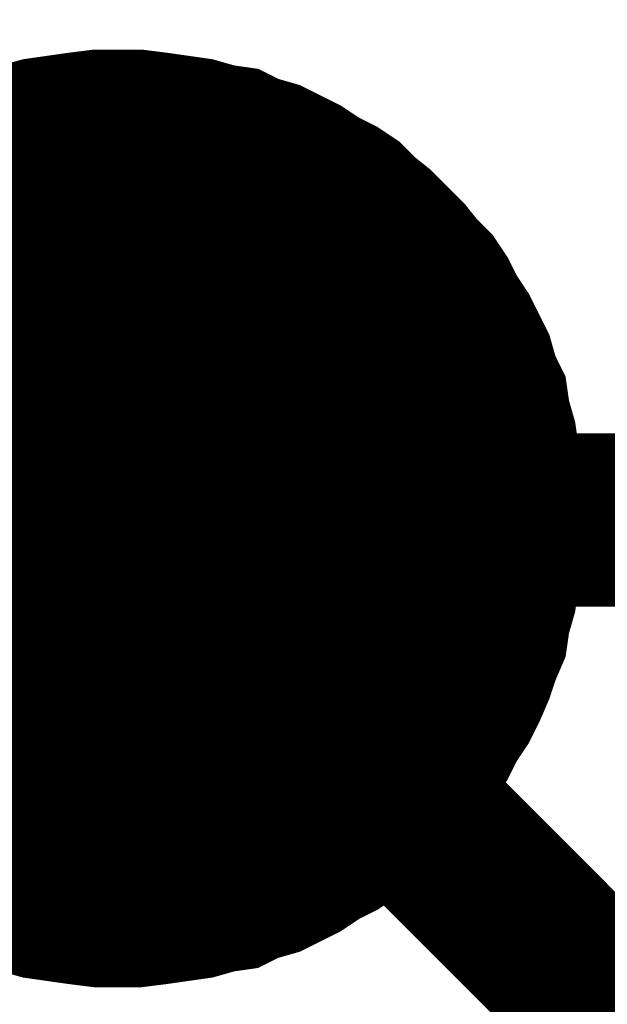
# Model space of a CAD drawing. Extents: x 0 to 22, y 0 to 17.
# Tile 13 of 56: x 4.594 to 4.634, y 12.5668 to 12.6338. Entities that reach past the tile are written whole.
import ezdxf

# ---------------------------------------------------------------- set-up
doc = ezdxf.new("R2010")
doc.units = 0
doc.layers.add('SHEET', color=255, linetype='CONTINUOUS')

msp = doc.modelspace()

# ---------------------------------------------------------------- linework, layer by layer
at = {"layer": 'SHEET'}
for points, const_width in [([(10.600197, 12.699917), (10.600197, 13.399833), (5.000455, 13.399833), (5.000455, 12.59975), (4.600653, 12.59975)], 0.0118), ([(4.59168, 12.628548), (4.593141, 12.628756), (4.594601, 12.629174), (4.596062, 12.629382), (4.597523, 12.629591), (4.599192, 12.6298), (4.600653, 12.6298)], 0.0039), ([(4.59168, 12.628548), (4.593141, 12.628756), (4.594601, 12.629174), (4.596062, 12.629382), (4.597523, 12.629591), (4.599192, 12.6298), (4.600653, 12.6298)], 0.0039), ([(4.59168, 12.628548), (4.593141, 12.628756), (4.594601, 12.629174), (4.596062, 12.629382), (4.597523, 12.629591), (4.599192, 12.6298), (4.600653, 12.6298)], 0.0039), ([(4.59168, 12.628548), (4.593141, 12.628756), (4.594601, 12.629174), (4.596062, 12.629382), (4.597523, 12.629591), (4.599192, 12.6298), (4.600653, 12.6298)], 0.0039), ([(4.59168, 12.628548), (4.593141, 12.628756), (4.594601, 12.629174), (4.596062, 12.629382), (4.597523, 12.629591), (4.599192, 12.6298), (4.600653, 12.6298)], 0.0039), ([(4.59168, 12.628548), (4.593141, 12.628756), (4.594601, 12.629174), (4.596062, 12.629382), (4.597523, 12.629591), (4.599192, 12.6298), (4.600653, 12.6298)], 0.0039), ([(4.59168, 12.628548), (4.593141, 12.628756), (4.594601, 12.629174), (4.596062, 12.629382), (4.597523, 12.629591), (4.599192, 12.6298), (4.600653, 12.6298)], 0.0039), ([(4.59168, 12.628548), (4.593141, 12.628756), (4.594601, 12.629174), (4.596062, 12.629382), (4.597523, 12.629591), (4.599192, 12.6298), (4.600653, 12.6298)], 0.0039), ([(4.59168, 12.628548), (4.593141, 12.628756), (4.594601, 12.629174), (4.596062, 12.629382), (4.597523, 12.629591), (4.599192, 12.6298), (4.600653, 12.6298)], 0.0039), ([(4.59168, 12.628548), (4.593141, 12.628756), (4.594601, 12.629174), (4.596062, 12.629382), (4.597523, 12.629591), (4.599192, 12.6298), (4.600653, 12.6298)], 0.0039), ([(4.59168, 12.628548), (4.593141, 12.628756), (4.594601, 12.629174), (4.596062, 12.629382), (4.597523, 12.629591), (4.599192, 12.6298), (4.600653, 12.6298)], 0.0039), ([(4.59168, 12.628548), (4.593141, 12.628756), (4.594601, 12.629174), (4.596062, 12.629382), (4.597523, 12.629591), (4.599192, 12.6298), (4.600653, 12.6298)], 0.0039), ([(4.59168, 12.628548), (4.593141, 12.628756), (4.594601, 12.629174), (4.596062, 12.629382), (4.597523, 12.629591), (4.599192, 12.6298), (4.600653, 12.6298)], 0.0039), ([(4.59168, 12.628548), (4.593141, 12.628756), (4.594601, 12.629174), (4.596062, 12.629382), (4.597523, 12.629591), (4.599192, 12.6298), (4.600653, 12.6298)], 0.0039), ([(4.59168, 12.628548), (4.593141, 12.628756), (4.594601, 12.629174), (4.596062, 12.629382), (4.597523, 12.629591), (4.599192, 12.6298), (4.600653, 12.6298)], 0.0039), ([(4.59168, 12.628548), (4.593141, 12.628756), (4.594601, 12.629174), (4.596062, 12.629382), (4.597523, 12.629591), (4.599192, 12.6298), (4.600653, 12.6298)], 0.0039), ([(4.600653, 12.6298), (4.600653, 12.6298)], 0.0039), ([(4.600653, 12.6298), (4.602113, 12.6298), (4.603783, 12.629591), (4.605243, 12.629382), (4.606704, 12.629174), (4.608165, 12.628756), (4.609625, 12.628548), (4.610877, 12.627922), (4.612338, 12.627504), (4.61359, 12.626878), (4.614842, 12.626252), (4.616094, 12.625417), (4.617346, 12.624791), (4.618598, 12.623957), (4.619641, 12.622913), (4.620684, 12.622078), (4.621728, 12.621035), (4.622771, 12.619992), (4.623606, 12.618948), (4.624649, 12.617905), (4.625484, 12.616653), (4.62611, 12.615401), (4.626944, 12.614149), (4.62757, 12.612896), (4.628196, 12.611644), (4.628614, 12.610184), (4.62924, 12.608932), (4.629448, 12.607471), (4.629866, 12.60601), (4.630074, 12.604549), (4.630283, 12.603088), (4.630492, 12.601419), (4.630492, 12.599958)], 0.0039), ([(4.600653, 12.6298), (4.600653, 12.6298)], 0.0039), ([(4.600653, 12.6298), (4.602113, 12.6298), (4.603783, 12.629591), (4.605243, 12.629382), (4.606704, 12.629174), (4.608165, 12.628756), (4.609625, 12.628548), (4.610877, 12.627922), (4.612338, 12.627504), (4.61359, 12.626878), (4.614842, 12.626252), (4.616094, 12.625417), (4.617346, 12.624791), (4.618598, 12.623957), (4.619641, 12.622913), (4.620684, 12.622078), (4.621728, 12.621035), (4.622771, 12.619992), (4.623606, 12.618948), (4.624649, 12.617905), (4.625484, 12.616653), (4.62611, 12.615401), (4.626944, 12.614149), (4.62757, 12.612896), (4.628196, 12.611644), (4.628614, 12.610184), (4.62924, 12.608932), (4.629448, 12.607471), (4.629866, 12.60601), (4.630074, 12.604549), (4.630283, 12.603088), (4.630492, 12.601419), (4.630492, 12.599958)], 0.0039), ([(4.600653, 12.6298), (4.600653, 12.6298)], 0.0039), ([(4.600653, 12.6298), (4.602113, 12.6298), (4.603783, 12.629591), (4.605243, 12.629382), (4.606704, 12.629174), (4.608165, 12.628756), (4.609625, 12.628548), (4.610877, 12.627922), (4.612338, 12.627504), (4.61359, 12.626878), (4.614842, 12.626252), (4.616094, 12.625417), (4.617346, 12.624791), (4.618598, 12.623957), (4.619641, 12.622913), (4.620684, 12.622078), (4.621728, 12.621035), (4.622771, 12.619992), (4.623606, 12.618948), (4.624649, 12.617905), (4.625484, 12.616653), (4.62611, 12.615401), (4.626944, 12.614149), (4.62757, 12.612896), (4.628196, 12.611644), (4.628614, 12.610184), (4.62924, 12.608932), (4.629448, 12.607471), (4.629866, 12.60601), (4.630074, 12.604549), (4.630283, 12.603088), (4.630492, 12.601419), (4.630492, 12.599958)], 0.0039), ([(4.600653, 12.6298), (4.600653, 12.6298)], 0.0039), ([(4.600653, 12.6298), (4.602113, 12.6298), (4.603783, 12.629591), (4.605243, 12.629382), (4.606704, 12.629174), (4.608165, 12.628756), (4.609625, 12.628548), (4.610877, 12.627922), (4.612338, 12.627504), (4.61359, 12.626878), (4.614842, 12.626252), (4.616094, 12.625417), (4.617346, 12.624791), (4.618598, 12.623957), (4.619641, 12.622913), (4.620684, 12.622078), (4.621728, 12.621035), (4.622771, 12.619992), (4.623606, 12.618948), (4.624649, 12.617905), (4.625484, 12.616653), (4.62611, 12.615401), (4.626944, 12.614149), (4.62757, 12.612896), (4.628196, 12.611644), (4.628614, 12.610184), (4.62924, 12.608932), (4.629448, 12.607471), (4.629866, 12.60601), (4.630074, 12.604549), (4.630283, 12.603088), (4.630492, 12.601419), (4.630492, 12.599958)], 0.0039), ([(4.600653, 12.6298), (4.600653, 12.6298)], 0.0039), ([(4.600653, 12.6298), (4.602113, 12.6298), (4.603783, 12.629591), (4.605243, 12.629382), (4.606704, 12.629174), (4.608165, 12.628756), (4.609625, 12.628548), (4.610877, 12.627922), (4.612338, 12.627504), (4.61359, 12.626878), (4.614842, 12.626252), (4.616094, 12.625417), (4.617346, 12.624791), (4.618598, 12.623957), (4.619641, 12.622913), (4.620684, 12.622078), (4.621728, 12.621035), (4.622771, 12.619992), (4.623606, 12.618948), (4.624649, 12.617905), (4.625484, 12.616653), (4.62611, 12.615401), (4.626944, 12.614149), (4.62757, 12.612896), (4.628196, 12.611644), (4.628614, 12.610184), (4.62924, 12.608932), (4.629448, 12.607471), (4.629866, 12.60601), (4.630074, 12.604549), (4.630283, 12.603088), (4.630492, 12.601419), (4.630492, 12.599958)], 0.0039), ([(4.600653, 12.6298), (4.600653, 12.6298)], 0.0039), ([(4.600653, 12.6298), (4.602113, 12.6298), (4.603783, 12.629591), (4.605243, 12.629382), (4.606704, 12.629174), (4.608165, 12.628756), (4.609625, 12.628548), (4.610877, 12.627922), (4.612338, 12.627504), (4.61359, 12.626878), (4.614842, 12.626252), (4.616094, 12.625417), (4.617346, 12.624791), (4.618598, 12.623957), (4.619641, 12.622913), (4.620684, 12.622078), (4.621728, 12.621035), (4.622771, 12.619992), (4.623606, 12.618948), (4.624649, 12.617905), (4.625484, 12.616653), (4.62611, 12.615401), (4.626944, 12.614149), (4.62757, 12.612896), (4.628196, 12.611644), (4.628614, 12.610184), (4.62924, 12.608932), (4.629448, 12.607471), (4.629866, 12.60601), (4.630074, 12.604549), (4.630283, 12.603088), (4.630492, 12.601419), (4.630492, 12.599958)], 0.0039), ([(4.600653, 12.6298), (4.600653, 12.6298)], 0.0039), ([(4.600653, 12.6298), (4.602113, 12.6298), (4.603783, 12.629591), (4.605243, 12.629382), (4.606704, 12.629174), (4.608165, 12.628756), (4.609625, 12.628548), (4.610877, 12.627922), (4.612338, 12.627504), (4.61359, 12.626878), (4.614842, 12.626252), (4.616094, 12.625417), (4.617346, 12.624791), (4.618598, 12.623957), (4.619641, 12.622913), (4.620684, 12.622078), (4.621728, 12.621035), (4.622771, 12.619992), (4.623606, 12.618948), (4.624649, 12.617905), (4.625484, 12.616653), (4.62611, 12.615401), (4.626944, 12.614149), (4.62757, 12.612896), (4.628196, 12.611644), (4.628614, 12.610184), (4.62924, 12.608932), (4.629448, 12.607471), (4.629866, 12.60601), (4.630074, 12.604549), (4.630283, 12.603088), (4.630492, 12.601419), (4.630492, 12.599958)], 0.0039), ([(4.600653, 12.6298), (4.600653, 12.6298)], 0.0039), ([(4.600653, 12.6298), (4.602113, 12.6298), (4.603783, 12.629591), (4.605243, 12.629382), (4.606704, 12.629174), (4.608165, 12.628756), (4.609625, 12.628548), (4.610877, 12.627922), (4.612338, 12.627504), (4.61359, 12.626878), (4.614842, 12.626252), (4.616094, 12.625417), (4.617346, 12.624791), (4.618598, 12.623957), (4.619641, 12.622913), (4.620684, 12.622078), (4.621728, 12.621035), (4.622771, 12.619992), (4.623606, 12.618948), (4.624649, 12.617905), (4.625484, 12.616653), (4.62611, 12.615401), (4.626944, 12.614149), (4.62757, 12.612896), (4.628196, 12.611644), (4.628614, 12.610184), (4.62924, 12.608932), (4.629448, 12.607471), (4.629866, 12.60601), (4.630074, 12.604549), (4.630283, 12.603088), (4.630492, 12.601419), (4.630492, 12.599958)], 0.0039), ([(4.600653, 12.6298), (4.600653, 12.6298)], 0.0039), ([(4.600653, 12.6298), (4.602113, 12.6298), (4.603783, 12.629591), (4.605243, 12.629382), (4.606704, 12.629174), (4.608165, 12.628756), (4.609625, 12.628548), (4.610877, 12.627922), (4.612338, 12.627504), (4.61359, 12.626878), (4.614842, 12.626252), (4.616094, 12.625417), (4.617346, 12.624791), (4.618598, 12.623957), (4.619641, 12.622913), (4.620684, 12.622078), (4.621728, 12.621035), (4.622771, 12.619992), (4.623606, 12.618948), (4.624649, 12.617905), (4.625484, 12.616653), (4.62611, 12.615401), (4.626944, 12.614149), (4.62757, 12.612896), (4.628196, 12.611644), (4.628614, 12.610184), (4.62924, 12.608932), (4.629448, 12.607471), (4.629866, 12.60601), (4.630074, 12.604549), (4.630283, 12.603088), (4.630492, 12.601419), (4.630492, 12.599958)], 0.0039), ([(4.600653, 12.6298), (4.600653, 12.6298)], 0.0039), ([(4.600653, 12.6298), (4.602113, 12.6298), (4.603783, 12.629591), (4.605243, 12.629382), (4.606704, 12.629174), (4.608165, 12.628756), (4.609625, 12.628548), (4.610877, 12.627922), (4.612338, 12.627504), (4.61359, 12.626878), (4.614842, 12.626252), (4.616094, 12.625417), (4.617346, 12.624791), (4.618598, 12.623957), (4.619641, 12.622913), (4.620684, 12.622078), (4.621728, 12.621035), (4.622771, 12.619992), (4.623606, 12.618948), (4.624649, 12.617905), (4.625484, 12.616653), (4.62611, 12.615401), (4.626944, 12.614149), (4.62757, 12.612896), (4.628196, 12.611644), (4.628614, 12.610184), (4.62924, 12.608932), (4.629448, 12.607471), (4.629866, 12.60601), (4.630074, 12.604549), (4.630283, 12.603088), (4.630492, 12.601419), (4.630492, 12.599958)], 0.0039), ([(4.600653, 12.6298), (4.600653, 12.6298)], 0.0039), ([(4.600653, 12.6298), (4.602113, 12.6298), (4.603783, 12.629591), (4.605243, 12.629382), (4.606704, 12.629174), (4.608165, 12.628756), (4.609625, 12.628548), (4.610877, 12.627922), (4.612338, 12.627504), (4.61359, 12.626878), (4.614842, 12.626252), (4.616094, 12.625417), (4.617346, 12.624791), (4.618598, 12.623957), (4.619641, 12.622913), (4.620684, 12.622078), (4.621728, 12.621035), (4.622771, 12.619992), (4.623606, 12.618948), (4.624649, 12.617905), (4.625484, 12.616653), (4.62611, 12.615401), (4.626944, 12.614149), (4.62757, 12.612896), (4.628196, 12.611644), (4.628614, 12.610184), (4.62924, 12.608932), (4.629448, 12.607471), (4.629866, 12.60601), (4.630074, 12.604549), (4.630283, 12.603088), (4.630492, 12.601419), (4.630492, 12.599958)], 0.0039), ([(4.600653, 12.6298), (4.600653, 12.6298)], 0.0039), ([(4.600653, 12.6298), (4.602113, 12.6298), (4.603783, 12.629591), (4.605243, 12.629382), (4.606704, 12.629174), (4.608165, 12.628756), (4.609625, 12.628548), (4.610877, 12.627922), (4.612338, 12.627504), (4.61359, 12.626878), (4.614842, 12.626252), (4.616094, 12.625417), (4.617346, 12.624791), (4.618598, 12.623957), (4.619641, 12.622913), (4.620684, 12.622078), (4.621728, 12.621035), (4.622771, 12.619992), (4.623606, 12.618948), (4.624649, 12.617905), (4.625484, 12.616653), (4.62611, 12.615401), (4.626944, 12.614149), (4.62757, 12.612896), (4.628196, 12.611644), (4.628614, 12.610184), (4.62924, 12.608932), (4.629448, 12.607471), (4.629866, 12.60601), (4.630074, 12.604549), (4.630283, 12.603088), (4.630492, 12.601419), (4.630492, 12.599958)], 0.0039), ([(4.600653, 12.6298), (4.600653, 12.6298)], 0.0039), ([(4.600653, 12.6298), (4.602113, 12.6298), (4.603783, 12.629591), (4.605243, 12.629382), (4.606704, 12.629174), (4.608165, 12.628756), (4.609625, 12.628548), (4.610877, 12.627922), (4.612338, 12.627504), (4.61359, 12.626878), (4.614842, 12.626252), (4.616094, 12.625417), (4.617346, 12.624791), (4.618598, 12.623957), (4.619641, 12.622913), (4.620684, 12.622078), (4.621728, 12.621035), (4.622771, 12.619992), (4.623606, 12.618948), (4.624649, 12.617905), (4.625484, 12.616653), (4.62611, 12.615401), (4.626944, 12.614149), (4.62757, 12.612896), (4.628196, 12.611644), (4.628614, 12.610184), (4.62924, 12.608932), (4.629448, 12.607471), (4.629866, 12.60601), (4.630074, 12.604549), (4.630283, 12.603088), (4.630492, 12.601419), (4.630492, 12.599958)], 0.0039), ([(4.600653, 12.6298), (4.600653, 12.6298)], 0.0039), ([(4.600653, 12.6298), (4.602113, 12.6298), (4.603783, 12.629591), (4.605243, 12.629382), (4.606704, 12.629174), (4.608165, 12.628756), (4.609625, 12.628548), (4.610877, 12.627922), (4.612338, 12.627504), (4.61359, 12.626878), (4.614842, 12.626252), (4.616094, 12.625417), (4.617346, 12.624791), (4.618598, 12.623957), (4.619641, 12.622913), (4.620684, 12.622078), (4.621728, 12.621035), (4.622771, 12.619992), (4.623606, 12.618948), (4.624649, 12.617905), (4.625484, 12.616653), (4.62611, 12.615401), (4.626944, 12.614149), (4.62757, 12.612896), (4.628196, 12.611644), (4.628614, 12.610184), (4.62924, 12.608932), (4.629448, 12.607471), (4.629866, 12.60601), (4.630074, 12.604549), (4.630283, 12.603088), (4.630492, 12.601419), (4.630492, 12.599958)], 0.0039), ([(4.600653, 12.6298), (4.600653, 12.6298)], 0.0039), ([(4.600653, 12.6298), (4.602113, 12.6298), (4.603783, 12.629591), (4.605243, 12.629382), (4.606704, 12.629174), (4.608165, 12.628756), (4.609625, 12.628548), (4.610877, 12.627922), (4.612338, 12.627504), (4.61359, 12.626878), (4.614842, 12.626252), (4.616094, 12.625417), (4.617346, 12.624791), (4.618598, 12.623957), (4.619641, 12.622913), (4.620684, 12.622078), (4.621728, 12.621035), (4.622771, 12.619992), (4.623606, 12.618948), (4.624649, 12.617905), (4.625484, 12.616653), (4.62611, 12.615401), (4.626944, 12.614149), (4.62757, 12.612896), (4.628196, 12.611644), (4.628614, 12.610184), (4.62924, 12.608932), (4.629448, 12.607471), (4.629866, 12.60601), (4.630074, 12.604549), (4.630283, 12.603088), (4.630492, 12.601419), (4.630492, 12.599958)], 0.0039), ([(4.600653, 12.6298), (4.600653, 12.6298)], 0.0039), ([(4.600653, 12.6298), (4.602113, 12.6298), (4.603783, 12.629591), (4.605243, 12.629382), (4.606704, 12.629174), (4.608165, 12.628756), (4.609625, 12.628548), (4.610877, 12.627922), (4.612338, 12.627504), (4.61359, 12.626878), (4.614842, 12.626252), (4.616094, 12.625417), (4.617346, 12.624791), (4.618598, 12.623957), (4.619641, 12.622913), (4.620684, 12.622078), (4.621728, 12.621035), (4.622771, 12.619992), (4.623606, 12.618948), (4.624649, 12.617905), (4.625484, 12.616653), (4.62611, 12.615401), (4.626944, 12.614149), (4.62757, 12.612896), (4.628196, 12.611644), (4.628614, 12.610184), (4.62924, 12.608932), (4.629448, 12.607471), (4.629866, 12.60601), (4.630074, 12.604549), (4.630283, 12.603088), (4.630492, 12.601419), (4.630492, 12.599958)], 0.0039), ([(4.500493, 12.599958), (4.600653, 12.599958)], 0.0118), ([(4.700603, 12.5), (4.600653, 12.599958)], 0.0118), ([(4.630492, 12.599958), (4.630492, 12.598497), (4.630283, 12.596828), (4.630074, 12.595367), (4.629866, 12.593907), (4.629448, 12.592446), (4.62924, 12.590985), (4.628614, 12.589524), (4.628196, 12.588272), (4.62757, 12.586811), (4.626944, 12.585559), (4.62611, 12.584307), (4.625484, 12.583055), (4.624649, 12.582012), (4.623606, 12.58076), (4.622771, 12.579716), (4.621728, 12.578673), (4.620684, 12.577629), (4.619641, 12.576795), (4.618598, 12.575751), (4.617346, 12.574917), (4.616094, 12.57429), (4.614842, 12.573456), (4.61359, 12.57283), (4.612338, 12.572204), (4.610877, 12.571786), (4.609625, 12.57116), (4.608165, 12.570952), (4.606704, 12.570534), (4.605243, 12.570326), (4.603783, 12.570117), (4.602113, 12.569908), (4.600653, 12.569908)], 0.0039), ([(4.630492, 12.599958), (4.630492, 12.598497), (4.630283, 12.596828), (4.630074, 12.595367), (4.629866, 12.593907), (4.629448, 12.592446), (4.62924, 12.590985), (4.628614, 12.589524), (4.628196, 12.588272), (4.62757, 12.586811), (4.626944, 12.585559), (4.62611, 12.584307), (4.625484, 12.583055), (4.624649, 12.582012), (4.623606, 12.58076), (4.622771, 12.579716), (4.621728, 12.578673), (4.620684, 12.577629), (4.619641, 12.576795), (4.618598, 12.575751), (4.617346, 12.574917), (4.616094, 12.57429), (4.614842, 12.573456), (4.61359, 12.57283), (4.612338, 12.572204), (4.610877, 12.571786), (4.609625, 12.57116), (4.608165, 12.570952), (4.606704, 12.570534), (4.605243, 12.570326), (4.603783, 12.570117), (4.602113, 12.569908), (4.600653, 12.569908)], 0.0039), ([(4.630492, 12.599958), (4.630492, 12.598497), (4.630283, 12.596828), (4.630074, 12.595367), (4.629866, 12.593907), (4.629448, 12.592446), (4.62924, 12.590985), (4.628614, 12.589524), (4.628196, 12.588272), (4.62757, 12.586811), (4.626944, 12.585559), (4.62611, 12.584307), (4.625484, 12.583055), (4.624649, 12.582012), (4.623606, 12.58076), (4.622771, 12.579716), (4.621728, 12.578673), (4.620684, 12.577629), (4.619641, 12.576795), (4.618598, 12.575751), (4.617346, 12.574917), (4.616094, 12.57429), (4.614842, 12.573456), (4.61359, 12.57283), (4.612338, 12.572204), (4.610877, 12.571786), (4.609625, 12.57116), (4.608165, 12.570952), (4.606704, 12.570534), (4.605243, 12.570326), (4.603783, 12.570117), (4.602113, 12.569908), (4.600653, 12.569908)], 0.0039), ([(4.630492, 12.599958), (4.630492, 12.598497), (4.630283, 12.596828), (4.630074, 12.595367), (4.629866, 12.593907), (4.629448, 12.592446), (4.62924, 12.590985), (4.628614, 12.589524), (4.628196, 12.588272), (4.62757, 12.586811), (4.626944, 12.585559), (4.62611, 12.584307), (4.625484, 12.583055), (4.624649, 12.582012), (4.623606, 12.58076), (4.622771, 12.579716), (4.621728, 12.578673), (4.620684, 12.577629), (4.619641, 12.576795), (4.618598, 12.575751), (4.617346, 12.574917), (4.616094, 12.57429), (4.614842, 12.573456), (4.61359, 12.57283), (4.612338, 12.572204), (4.610877, 12.571786), (4.609625, 12.57116), (4.608165, 12.570952), (4.606704, 12.570534), (4.605243, 12.570326), (4.603783, 12.570117), (4.602113, 12.569908), (4.600653, 12.569908)], 0.0039), ([(4.630492, 12.599958), (4.630492, 12.598497), (4.630283, 12.596828), (4.630074, 12.595367), (4.629866, 12.593907), (4.629448, 12.592446), (4.62924, 12.590985), (4.628614, 12.589524), (4.628196, 12.588272), (4.62757, 12.586811), (4.626944, 12.585559), (4.62611, 12.584307), (4.625484, 12.583055), (4.624649, 12.582012), (4.623606, 12.58076), (4.622771, 12.579716), (4.621728, 12.578673), (4.620684, 12.577629), (4.619641, 12.576795), (4.618598, 12.575751), (4.617346, 12.574917), (4.616094, 12.57429), (4.614842, 12.573456), (4.61359, 12.57283), (4.612338, 12.572204), (4.610877, 12.571786), (4.609625, 12.57116), (4.608165, 12.570952), (4.606704, 12.570534), (4.605243, 12.570326), (4.603783, 12.570117), (4.602113, 12.569908), (4.600653, 12.569908)], 0.0039), ([(4.630492, 12.599958), (4.630492, 12.598497), (4.630283, 12.596828), (4.630074, 12.595367), (4.629866, 12.593907), (4.629448, 12.592446), (4.62924, 12.590985), (4.628614, 12.589524), (4.628196, 12.588272), (4.62757, 12.586811), (4.626944, 12.585559), (4.62611, 12.584307), (4.625484, 12.583055), (4.624649, 12.582012), (4.623606, 12.58076), (4.622771, 12.579716), (4.621728, 12.578673), (4.620684, 12.577629), (4.619641, 12.576795), (4.618598, 12.575751), (4.617346, 12.574917), (4.616094, 12.57429), (4.614842, 12.573456), (4.61359, 12.57283), (4.612338, 12.572204), (4.610877, 12.571786), (4.609625, 12.57116), (4.608165, 12.570952), (4.606704, 12.570534), (4.605243, 12.570326), (4.603783, 12.570117), (4.602113, 12.569908), (4.600653, 12.569908)], 0.0039), ([(4.630492, 12.599958), (4.630492, 12.598497), (4.630283, 12.596828), (4.630074, 12.595367), (4.629866, 12.593907), (4.629448, 12.592446), (4.62924, 12.590985), (4.628614, 12.589524), (4.628196, 12.588272), (4.62757, 12.586811), (4.626944, 12.585559), (4.62611, 12.584307), (4.625484, 12.583055), (4.624649, 12.582012), (4.623606, 12.58076), (4.622771, 12.579716), (4.621728, 12.578673), (4.620684, 12.577629), (4.619641, 12.576795), (4.618598, 12.575751), (4.617346, 12.574917), (4.616094, 12.57429), (4.614842, 12.573456), (4.61359, 12.57283), (4.612338, 12.572204), (4.610877, 12.571786), (4.609625, 12.57116), (4.608165, 12.570952), (4.606704, 12.570534), (4.605243, 12.570326), (4.603783, 12.570117), (4.602113, 12.569908), (4.600653, 12.569908)], 0.0039), ([(4.630492, 12.599958), (4.630492, 12.598497), (4.630283, 12.596828), (4.630074, 12.595367), (4.629866, 12.593907), (4.629448, 12.592446), (4.62924, 12.590985), (4.628614, 12.589524), (4.628196, 12.588272), (4.62757, 12.586811), (4.626944, 12.585559), (4.62611, 12.584307), (4.625484, 12.583055), (4.624649, 12.582012), (4.623606, 12.58076), (4.622771, 12.579716), (4.621728, 12.578673), (4.620684, 12.577629), (4.619641, 12.576795), (4.618598, 12.575751), (4.617346, 12.574917), (4.616094, 12.57429), (4.614842, 12.573456), (4.61359, 12.57283), (4.612338, 12.572204), (4.610877, 12.571786), (4.609625, 12.57116), (4.608165, 12.570952), (4.606704, 12.570534), (4.605243, 12.570326), (4.603783, 12.570117), (4.602113, 12.569908), (4.600653, 12.569908)], 0.0039), ([(4.630492, 12.599958), (4.630492, 12.598497), (4.630283, 12.596828), (4.630074, 12.595367), (4.629866, 12.593907), (4.629448, 12.592446), (4.62924, 12.590985), (4.628614, 12.589524), (4.628196, 12.588272), (4.62757, 12.586811), (4.626944, 12.585559), (4.62611, 12.584307), (4.625484, 12.583055), (4.624649, 12.582012), (4.623606, 12.58076), (4.622771, 12.579716), (4.621728, 12.578673), (4.620684, 12.577629), (4.619641, 12.576795), (4.618598, 12.575751), (4.617346, 12.574917), (4.616094, 12.57429), (4.614842, 12.573456), (4.61359, 12.57283), (4.612338, 12.572204), (4.610877, 12.571786), (4.609625, 12.57116), (4.608165, 12.570952), (4.606704, 12.570534), (4.605243, 12.570326), (4.603783, 12.570117), (4.602113, 12.569908), (4.600653, 12.569908)], 0.0039), ([(4.630492, 12.599958), (4.630492, 12.598497), (4.630283, 12.596828), (4.630074, 12.595367), (4.629866, 12.593907), (4.629448, 12.592446), (4.62924, 12.590985), (4.628614, 12.589524), (4.628196, 12.588272), (4.62757, 12.586811), (4.626944, 12.585559), (4.62611, 12.584307), (4.625484, 12.583055), (4.624649, 12.582012), (4.623606, 12.58076), (4.622771, 12.579716), (4.621728, 12.578673), (4.620684, 12.577629), (4.619641, 12.576795), (4.618598, 12.575751), (4.617346, 12.574917), (4.616094, 12.57429), (4.614842, 12.573456), (4.61359, 12.57283), (4.612338, 12.572204), (4.610877, 12.571786), (4.609625, 12.57116), (4.608165, 12.570952), (4.606704, 12.570534), (4.605243, 12.570326), (4.603783, 12.570117), (4.602113, 12.569908), (4.600653, 12.569908)], 0.0039), ([(4.630492, 12.599958), (4.630492, 12.598497), (4.630283, 12.596828), (4.630074, 12.595367), (4.629866, 12.593907), (4.629448, 12.592446), (4.62924, 12.590985), (4.628614, 12.589524), (4.628196, 12.588272), (4.62757, 12.586811), (4.626944, 12.585559), (4.62611, 12.584307), (4.625484, 12.583055), (4.624649, 12.582012), (4.623606, 12.58076), (4.622771, 12.579716), (4.621728, 12.578673), (4.620684, 12.577629), (4.619641, 12.576795), (4.618598, 12.575751), (4.617346, 12.574917), (4.616094, 12.57429), (4.614842, 12.573456), (4.61359, 12.57283), (4.612338, 12.572204), (4.610877, 12.571786), (4.609625, 12.57116), (4.608165, 12.570952), (4.606704, 12.570534), (4.605243, 12.570326), (4.603783, 12.570117), (4.602113, 12.569908), (4.600653, 12.569908)], 0.0039), ([(4.630492, 12.599958), (4.630492, 12.598497), (4.630283, 12.596828), (4.630074, 12.595367), (4.629866, 12.593907), (4.629448, 12.592446), (4.62924, 12.590985), (4.628614, 12.589524), (4.628196, 12.588272), (4.62757, 12.586811), (4.626944, 12.585559), (4.62611, 12.584307), (4.625484, 12.583055), (4.624649, 12.582012), (4.623606, 12.58076), (4.622771, 12.579716), (4.621728, 12.578673), (4.620684, 12.577629), (4.619641, 12.576795), (4.618598, 12.575751), (4.617346, 12.574917), (4.616094, 12.57429), (4.614842, 12.573456), (4.61359, 12.57283), (4.612338, 12.572204), (4.610877, 12.571786), (4.609625, 12.57116), (4.608165, 12.570952), (4.606704, 12.570534), (4.605243, 12.570326), (4.603783, 12.570117), (4.602113, 12.569908), (4.600653, 12.569908)], 0.0039), ([(4.630492, 12.599958), (4.630492, 12.598497), (4.630283, 12.596828), (4.630074, 12.595367), (4.629866, 12.593907), (4.629448, 12.592446), (4.62924, 12.590985), (4.628614, 12.589524), (4.628196, 12.588272), (4.62757, 12.586811), (4.626944, 12.585559), (4.62611, 12.584307), (4.625484, 12.583055), (4.624649, 12.582012), (4.623606, 12.58076), (4.622771, 12.579716), (4.621728, 12.578673), (4.620684, 12.577629), (4.619641, 12.576795), (4.618598, 12.575751), (4.617346, 12.574917), (4.616094, 12.57429), (4.614842, 12.573456), (4.61359, 12.57283), (4.612338, 12.572204), (4.610877, 12.571786), (4.609625, 12.57116), (4.608165, 12.570952), (4.606704, 12.570534), (4.605243, 12.570326), (4.603783, 12.570117), (4.602113, 12.569908), (4.600653, 12.569908)], 0.0039), ([(4.630492, 12.599958), (4.630492, 12.598497), (4.630283, 12.596828), (4.630074, 12.595367), (4.629866, 12.593907), (4.629448, 12.592446), (4.62924, 12.590985), (4.628614, 12.589524), (4.628196, 12.588272), (4.62757, 12.586811), (4.626944, 12.585559), (4.62611, 12.584307), (4.625484, 12.583055), (4.624649, 12.582012), (4.623606, 12.58076), (4.622771, 12.579716), (4.621728, 12.578673), (4.620684, 12.577629), (4.619641, 12.576795), (4.618598, 12.575751), (4.617346, 12.574917), (4.616094, 12.57429), (4.614842, 12.573456), (4.61359, 12.57283), (4.612338, 12.572204), (4.610877, 12.571786), (4.609625, 12.57116), (4.608165, 12.570952), (4.606704, 12.570534), (4.605243, 12.570326), (4.603783, 12.570117), (4.602113, 12.569908), (4.600653, 12.569908)], 0.0039), ([(4.630492, 12.599958), (4.630492, 12.598497), (4.630283, 12.596828), (4.630074, 12.595367), (4.629866, 12.593907), (4.629448, 12.592446), (4.62924, 12.590985), (4.628614, 12.589524), (4.628196, 12.588272), (4.62757, 12.586811), (4.626944, 12.585559), (4.62611, 12.584307), (4.625484, 12.583055), (4.624649, 12.582012), (4.623606, 12.58076), (4.622771, 12.579716), (4.621728, 12.578673), (4.620684, 12.577629), (4.619641, 12.576795), (4.618598, 12.575751), (4.617346, 12.574917), (4.616094, 12.57429), (4.614842, 12.573456), (4.61359, 12.57283), (4.612338, 12.572204), (4.610877, 12.571786), (4.609625, 12.57116), (4.608165, 12.570952), (4.606704, 12.570534), (4.605243, 12.570326), (4.603783, 12.570117), (4.602113, 12.569908), (4.600653, 12.569908)], 0.0039), ([(4.630492, 12.599958), (4.630492, 12.598497), (4.630283, 12.596828), (4.630074, 12.595367), (4.629866, 12.593907), (4.629448, 12.592446), (4.62924, 12.590985), (4.628614, 12.589524), (4.628196, 12.588272), (4.62757, 12.586811), (4.626944, 12.585559), (4.62611, 12.584307), (4.625484, 12.583055), (4.624649, 12.582012), (4.623606, 12.58076), (4.622771, 12.579716), (4.621728, 12.578673), (4.620684, 12.577629), (4.619641, 12.576795), (4.618598, 12.575751), (4.617346, 12.574917), (4.616094, 12.57429), (4.614842, 12.573456), (4.61359, 12.57283), (4.612338, 12.572204), (4.610877, 12.571786), (4.609625, 12.57116), (4.608165, 12.570952), (4.606704, 12.570534), (4.605243, 12.570326), (4.603783, 12.570117), (4.602113, 12.569908), (4.600653, 12.569908)], 0.0039), ([(4.630492, 12.599958), (4.630492, 12.599958), (4.630492, 12.599958), (4.630492, 12.599958), (4.630492, 12.599958), (4.630492, 12.599958), (4.630492, 12.599958), (4.630492, 12.599958), (4.630492, 12.599958), (4.630492, 12.599958), (4.630492, 12.599958), (4.630492, 12.599958), (4.630492, 12.599958), (4.630492, 12.599958), (4.630492, 12.599958), (4.630492, 12.599958), (4.630492, 12.599958), (4.630492, 12.599958), (4.630492, 12.599958), (4.630492, 12.599958), (4.630492, 12.599958), (4.630492, 12.599958), (4.630492, 12.599958), (4.630492, 12.599958), (4.630492, 12.599958), (4.630492, 12.599958), (4.630492, 12.599958), (4.630492, 12.599958), (4.630492, 12.599958), (4.630492, 12.599958), (4.630492, 12.599958), (4.630492, 12.599958), (4.630492, 12.599958)], 0.0039), ([(4.630492, 12.599958), (4.630492, 12.599958)], 0.0039), ([(4.630492, 12.599958), (4.630492, 12.599958), (4.630492, 12.599958), (4.630492, 12.599958), (4.630492, 12.599958), (4.630492, 12.599958), (4.630492, 12.599958), (4.630492, 12.599958), (4.630492, 12.599958), (4.630492, 12.599958), (4.630492, 12.599958), (4.630492, 12.599958), (4.630492, 12.599958), (4.630492, 12.599958), (4.630492, 12.599958), (4.630492, 12.599958), (4.630492, 12.599958), (4.630492, 12.599958), (4.630492, 12.599958), (4.630492, 12.599958), (4.630492, 12.599958), (4.630492, 12.599958), (4.630492, 12.599958), (4.630492, 12.599958), (4.630492, 12.599958), (4.630492, 12.599958), (4.630492, 12.599958), (4.630492, 12.599958), (4.630492, 12.599958), (4.630492, 12.599958), (4.630492, 12.599958), (4.630492, 12.599958), (4.630492, 12.599958)], 0.0039), ([(4.630492, 12.599958), (4.630492, 12.599958)], 0.0039), ([(4.630492, 12.599958), (4.630492, 12.599958), (4.630492, 12.599958), (4.630492, 12.599958), (4.630492, 12.599958), (4.630492, 12.599958), (4.630492, 12.599958), (4.630492, 12.599958), (4.630492, 12.599958), (4.630492, 12.599958), (4.630492, 12.599958), (4.630492, 12.599958), (4.630492, 12.599958), (4.630492, 12.599958), (4.630492, 12.599958), (4.630492, 12.599958), (4.630492, 12.599958), (4.630492, 12.599958), (4.630492, 12.599958), (4.630492, 12.599958), (4.630492, 12.599958), (4.630492, 12.599958), (4.630492, 12.599958), (4.630492, 12.599958), (4.630492, 12.599958), (4.630492, 12.599958), (4.630492, 12.599958), (4.630492, 12.599958), (4.630492, 12.599958), (4.630492, 12.599958), (4.630492, 12.599958), (4.630492, 12.599958), (4.630492, 12.599958)], 0.0039), ([(4.630492, 12.599958), (4.630492, 12.599958)], 0.0039), ([(4.630492, 12.599958), (4.630492, 12.599958), (4.630492, 12.599958), (4.630492, 12.599958), (4.630492, 12.599958), (4.630492, 12.599958), (4.630492, 12.599958), (4.630492, 12.599958), (4.630492, 12.599958), (4.630492, 12.599958), (4.630492, 12.599958), (4.630492, 12.599958), (4.630492, 12.599958), (4.630492, 12.599958), (4.630492, 12.599958), (4.630492, 12.599958), (4.630492, 12.599958), (4.630492, 12.599958), (4.630492, 12.599958), (4.630492, 12.599958), (4.630492, 12.599958), (4.630492, 12.599958), (4.630492, 12.599958), (4.630492, 12.599958), (4.630492, 12.599958), (4.630492, 12.599958), (4.630492, 12.599958), (4.630492, 12.599958), (4.630492, 12.599958), (4.630492, 12.599958), (4.630492, 12.599958), (4.630492, 12.599958), (4.630492, 12.599958)], 0.0039), ([(4.630492, 12.599958), (4.630492, 12.599958)], 0.0039), ([(4.630492, 12.599958), (4.630492, 12.599958), (4.630492, 12.599958), (4.630492, 12.599958), (4.630492, 12.599958), (4.630492, 12.599958), (4.630492, 12.599958), (4.630492, 12.599958), (4.630492, 12.599958), (4.630492, 12.599958), (4.630492, 12.599958), (4.630492, 12.599958), (4.630492, 12.599958), (4.630492, 12.599958), (4.630492, 12.599958), (4.630492, 12.599958), (4.630492, 12.599958), (4.630492, 12.599958), (4.630492, 12.599958), (4.630492, 12.599958), (4.630492, 12.599958), (4.630492, 12.599958), (4.630492, 12.599958), (4.630492, 12.599958), (4.630492, 12.599958), (4.630492, 12.599958), (4.630492, 12.599958), (4.630492, 12.599958), (4.630492, 12.599958), (4.630492, 12.599958), (4.630492, 12.599958), (4.630492, 12.599958), (4.630492, 12.599958)], 0.0039), ([(4.630492, 12.599958), (4.630492, 12.599958)], 0.0039), ([(4.630492, 12.599958), (4.630492, 12.599958), (4.630492, 12.599958), (4.630492, 12.599958), (4.630492, 12.599958), (4.630492, 12.599958), (4.630492, 12.599958), (4.630492, 12.599958), (4.630492, 12.599958), (4.630492, 12.599958), (4.630492, 12.599958), (4.630492, 12.599958), (4.630492, 12.599958), (4.630492, 12.599958), (4.630492, 12.599958), (4.630492, 12.599958), (4.630492, 12.599958), (4.630492, 12.599958), (4.630492, 12.599958), (4.630492, 12.599958), (4.630492, 12.599958), (4.630492, 12.599958), (4.630492, 12.599958), (4.630492, 12.599958), (4.630492, 12.599958), (4.630492, 12.599958), (4.630492, 12.599958), (4.630492, 12.599958), (4.630492, 12.599958), (4.630492, 12.599958), (4.630492, 12.599958), (4.630492, 12.599958), (4.630492, 12.599958)], 0.0039), ([(4.630492, 12.599958), (4.630492, 12.599958)], 0.0039), ([(4.630492, 12.599958), (4.630492, 12.599958), (4.630492, 12.599958), (4.630492, 12.599958), (4.630492, 12.599958), (4.630492, 12.599958), (4.630492, 12.599958), (4.630492, 12.599958), (4.630492, 12.599958), (4.630492, 12.599958), (4.630492, 12.599958), (4.630492, 12.599958), (4.630492, 12.599958), (4.630492, 12.599958), (4.630492, 12.599958), (4.630492, 12.599958), (4.630492, 12.599958), (4.630492, 12.599958), (4.630492, 12.599958), (4.630492, 12.599958), (4.630492, 12.599958), (4.630492, 12.599958), (4.630492, 12.599958), (4.630492, 12.599958), (4.630492, 12.599958), (4.630492, 12.599958), (4.630492, 12.599958), (4.630492, 12.599958), (4.630492, 12.599958), (4.630492, 12.599958), (4.630492, 12.599958), (4.630492, 12.599958), (4.630492, 12.599958)], 0.0039), ([(4.630492, 12.599958), (4.630492, 12.599958)], 0.0039), ([(4.630492, 12.599958), (4.630492, 12.599958), (4.630492, 12.599958), (4.630492, 12.599958), (4.630492, 12.599958), (4.630492, 12.599958), (4.630492, 12.599958), (4.630492, 12.599958), (4.630492, 12.599958), (4.630492, 12.599958), (4.630492, 12.599958), (4.630492, 12.599958), (4.630492, 12.599958), (4.630492, 12.599958), (4.630492, 12.599958), (4.630492, 12.599958), (4.630492, 12.599958), (4.630492, 12.599958), (4.630492, 12.599958), (4.630492, 12.599958), (4.630492, 12.599958), (4.630492, 12.599958), (4.630492, 12.599958), (4.630492, 12.599958), (4.630492, 12.599958), (4.630492, 12.599958), (4.630492, 12.599958), (4.630492, 12.599958), (4.630492, 12.599958), (4.630492, 12.599958), (4.630492, 12.599958), (4.630492, 12.599958), (4.630492, 12.599958)], 0.0039), ([(4.630492, 12.599958), (4.630492, 12.599958)], 0.0039), ([(4.630492, 12.599958), (4.630492, 12.599958), (4.630492, 12.599958), (4.630492, 12.599958), (4.630492, 12.599958), (4.630492, 12.599958), (4.630492, 12.599958), (4.630492, 12.599958), (4.630492, 12.599958), (4.630492, 12.599958), (4.630492, 12.599958), (4.630492, 12.599958), (4.630492, 12.599958), (4.630492, 12.599958), (4.630492, 12.599958), (4.630492, 12.599958), (4.630492, 12.599958), (4.630492, 12.599958), (4.630492, 12.599958), (4.630492, 12.599958), (4.630492, 12.599958), (4.630492, 12.599958), (4.630492, 12.599958), (4.630492, 12.599958), (4.630492, 12.599958), (4.630492, 12.599958), (4.630492, 12.599958), (4.630492, 12.599958), (4.630492, 12.599958), (4.630492, 12.599958), (4.630492, 12.599958), (4.630492, 12.599958), (4.630492, 12.599958)], 0.0039), ([(4.630492, 12.599958), (4.630492, 12.599958)], 0.0039), ([(4.630492, 12.599958), (4.630492, 12.599958), (4.630492, 12.599958), (4.630492, 12.599958), (4.630492, 12.599958), (4.630492, 12.599958), (4.630492, 12.599958), (4.630492, 12.599958), (4.630492, 12.599958), (4.630492, 12.599958), (4.630492, 12.599958), (4.630492, 12.599958), (4.630492, 12.599958), (4.630492, 12.599958), (4.630492, 12.599958), (4.630492, 12.599958), (4.630492, 12.599958), (4.630492, 12.599958), (4.630492, 12.599958), (4.630492, 12.599958), (4.630492, 12.599958), (4.630492, 12.599958), (4.630492, 12.599958), (4.630492, 12.599958), (4.630492, 12.599958), (4.630492, 12.599958), (4.630492, 12.599958), (4.630492, 12.599958), (4.630492, 12.599958), (4.630492, 12.599958), (4.630492, 12.599958), (4.630492, 12.599958), (4.630492, 12.599958)], 0.0039), ([(4.630492, 12.599958), (4.630492, 12.599958)], 0.0039), ([(4.630492, 12.599958), (4.630492, 12.599958), (4.630492, 12.599958), (4.630492, 12.599958), (4.630492, 12.599958), (4.630492, 12.599958), (4.630492, 12.599958), (4.630492, 12.599958), (4.630492, 12.599958), (4.630492, 12.599958), (4.630492, 12.599958), (4.630492, 12.599958), (4.630492, 12.599958), (4.630492, 12.599958), (4.630492, 12.599958), (4.630492, 12.599958), (4.630492, 12.599958), (4.630492, 12.599958), (4.630492, 12.599958), (4.630492, 12.599958), (4.630492, 12.599958), (4.630492, 12.599958), (4.630492, 12.599958), (4.630492, 12.599958), (4.630492, 12.599958), (4.630492, 12.599958), (4.630492, 12.599958), (4.630492, 12.599958), (4.630492, 12.599958), (4.630492, 12.599958), (4.630492, 12.599958), (4.630492, 12.599958), (4.630492, 12.599958)], 0.0039), ([(4.630492, 12.599958), (4.630492, 12.599958)], 0.0039), ([(4.630492, 12.599958), (4.630492, 12.599958), (4.630492, 12.599958), (4.630492, 12.599958), (4.630492, 12.599958), (4.630492, 12.599958), (4.630492, 12.599958), (4.630492, 12.599958), (4.630492, 12.599958), (4.630492, 12.599958), (4.630492, 12.599958), (4.630492, 12.599958), (4.630492, 12.599958), (4.630492, 12.599958), (4.630492, 12.599958), (4.630492, 12.599958), (4.630492, 12.599958), (4.630492, 12.599958), (4.630492, 12.599958), (4.630492, 12.599958), (4.630492, 12.599958), (4.630492, 12.599958), (4.630492, 12.599958), (4.630492, 12.599958), (4.630492, 12.599958), (4.630492, 12.599958), (4.630492, 12.599958), (4.630492, 12.599958), (4.630492, 12.599958), (4.630492, 12.599958), (4.630492, 12.599958), (4.630492, 12.599958), (4.630492, 12.599958)], 0.0039), ([(4.630492, 12.599958), (4.630492, 12.599958)], 0.0039), ([(4.630492, 12.599958), (4.630492, 12.599958), (4.630492, 12.599958), (4.630492, 12.599958), (4.630492, 12.599958), (4.630492, 12.599958), (4.630492, 12.599958), (4.630492, 12.599958), (4.630492, 12.599958), (4.630492, 12.599958), (4.630492, 12.599958), (4.630492, 12.599958), (4.630492, 12.599958), (4.630492, 12.599958), (4.630492, 12.599958), (4.630492, 12.599958), (4.630492, 12.599958), (4.630492, 12.599958), (4.630492, 12.599958), (4.630492, 12.599958), (4.630492, 12.599958), (4.630492, 12.599958), (4.630492, 12.599958), (4.630492, 12.599958), (4.630492, 12.599958), (4.630492, 12.599958), (4.630492, 12.599958), (4.630492, 12.599958), (4.630492, 12.599958), (4.630492, 12.599958), (4.630492, 12.599958), (4.630492, 12.599958), (4.630492, 12.599958)], 0.0039), ([(4.630492, 12.599958), (4.630492, 12.599958)], 0.0039), ([(4.630492, 12.599958), (4.630492, 12.599958), (4.630492, 12.599958), (4.630492, 12.599958), (4.630492, 12.599958), (4.630492, 12.599958), (4.630492, 12.599958), (4.630492, 12.599958), (4.630492, 12.599958), (4.630492, 12.599958), (4.630492, 12.599958), (4.630492, 12.599958), (4.630492, 12.599958), (4.630492, 12.599958), (4.630492, 12.599958), (4.630492, 12.599958), (4.630492, 12.599958), (4.630492, 12.599958), (4.630492, 12.599958), (4.630492, 12.599958), (4.630492, 12.599958), (4.630492, 12.599958), (4.630492, 12.599958), (4.630492, 12.599958), (4.630492, 12.599958), (4.630492, 12.599958), (4.630492, 12.599958), (4.630492, 12.599958), (4.630492, 12.599958), (4.630492, 12.599958), (4.630492, 12.599958), (4.630492, 12.599958), (4.630492, 12.599958)], 0.0039), ([(4.630492, 12.599958), (4.630492, 12.599958)], 0.0039), ([(4.630492, 12.599958), (4.630492, 12.599958), (4.630492, 12.599958), (4.630492, 12.599958), (4.630492, 12.599958), (4.630492, 12.599958), (4.630492, 12.599958), (4.630492, 12.599958), (4.630492, 12.599958), (4.630492, 12.599958), (4.630492, 12.599958), (4.630492, 12.599958), (4.630492, 12.599958), (4.630492, 12.599958), (4.630492, 12.599958), (4.630492, 12.599958), (4.630492, 12.599958), (4.630492, 12.599958), (4.630492, 12.599958), (4.630492, 12.599958), (4.630492, 12.599958), (4.630492, 12.599958), (4.630492, 12.599958), (4.630492, 12.599958), (4.630492, 12.599958), (4.630492, 12.599958), (4.630492, 12.599958), (4.630492, 12.599958), (4.630492, 12.599958), (4.630492, 12.599958), (4.630492, 12.599958), (4.630492, 12.599958), (4.630492, 12.599958)], 0.0039), ([(4.630492, 12.599958), (4.630492, 12.599958)], 0.0039), ([(4.630492, 12.599958), (4.630492, 12.599958), (4.630492, 12.599958), (4.630492, 12.599958), (4.630492, 12.599958), (4.630492, 12.599958), (4.630492, 12.599958), (4.630492, 12.599958), (4.630492, 12.599958), (4.630492, 12.599958), (4.630492, 12.599958), (4.630492, 12.599958), (4.630492, 12.599958), (4.630492, 12.599958), (4.630492, 12.599958), (4.630492, 12.599958), (4.630492, 12.599958), (4.630492, 12.599958), (4.630492, 12.599958), (4.630492, 12.599958), (4.630492, 12.599958), (4.630492, 12.599958), (4.630492, 12.599958), (4.630492, 12.599958), (4.630492, 12.599958), (4.630492, 12.599958), (4.630492, 12.599958), (4.630492, 12.599958), (4.630492, 12.599958), (4.630492, 12.599958), (4.630492, 12.599958), (4.630492, 12.599958), (4.630492, 12.599958)], 0.0039), ([(4.630492, 12.599958), (4.630492, 12.599958)], 0.0039), ([(4.600653, 12.569908), (4.599192, 12.569908), (4.597523, 12.570117), (4.596062, 12.570326), (4.594601, 12.570534), (4.593141, 12.570952), (4.59168, 12.57116)], 0.0039), ([(4.600653, 12.569908), (4.599192, 12.569908), (4.597523, 12.570117), (4.596062, 12.570326), (4.594601, 12.570534), (4.593141, 12.570952), (4.59168, 12.57116)], 0.0039), ([(4.600653, 12.569908), (4.599192, 12.569908), (4.597523, 12.570117), (4.596062, 12.570326), (4.594601, 12.570534), (4.593141, 12.570952), (4.59168, 12.57116)], 0.0039), ([(4.600653, 12.569908), (4.599192, 12.569908), (4.597523, 12.570117), (4.596062, 12.570326), (4.594601, 12.570534), (4.593141, 12.570952), (4.59168, 12.57116)], 0.0039), ([(4.600653, 12.569908), (4.599192, 12.569908), (4.597523, 12.570117), (4.596062, 12.570326), (4.594601, 12.570534), (4.593141, 12.570952), (4.59168, 12.57116)], 0.0039), ([(4.600653, 12.569908), (4.599192, 12.569908), (4.597523, 12.570117), (4.596062, 12.570326), (4.594601, 12.570534), (4.593141, 12.570952), (4.59168, 12.57116)], 0.0039), ([(4.600653, 12.569908), (4.599192, 12.569908), (4.597523, 12.570117), (4.596062, 12.570326), (4.594601, 12.570534), (4.593141, 12.570952), (4.59168, 12.57116)], 0.0039), ([(4.600653, 12.569908), (4.599192, 12.569908), (4.597523, 12.570117), (4.596062, 12.570326), (4.594601, 12.570534), (4.593141, 12.570952), (4.59168, 12.57116)], 0.0039), ([(4.600653, 12.569908), (4.599192, 12.569908), (4.597523, 12.570117), (4.596062, 12.570326), (4.594601, 12.570534), (4.593141, 12.570952), (4.59168, 12.57116)], 0.0039), ([(4.600653, 12.569908), (4.599192, 12.569908), (4.597523, 12.570117), (4.596062, 12.570326), (4.594601, 12.570534), (4.593141, 12.570952), (4.59168, 12.57116)], 0.0039), ([(4.600653, 12.569908), (4.599192, 12.569908), (4.597523, 12.570117), (4.596062, 12.570326), (4.594601, 12.570534), (4.593141, 12.570952), (4.59168, 12.57116)], 0.0039), ([(4.600653, 12.569908), (4.599192, 12.569908), (4.597523, 12.570117), (4.596062, 12.570326), (4.594601, 12.570534), (4.593141, 12.570952), (4.59168, 12.57116)], 0.0039), ([(4.600653, 12.569908), (4.599192, 12.569908), (4.597523, 12.570117), (4.596062, 12.570326), (4.594601, 12.570534), (4.593141, 12.570952), (4.59168, 12.57116)], 0.0039), ([(4.600653, 12.569908), (4.599192, 12.569908), (4.597523, 12.570117), (4.596062, 12.570326), (4.594601, 12.570534), (4.593141, 12.570952), (4.59168, 12.57116)], 0.0039), ([(4.600653, 12.569908), (4.599192, 12.569908), (4.597523, 12.570117), (4.596062, 12.570326), (4.594601, 12.570534), (4.593141, 12.570952), (4.59168, 12.57116)], 0.0039), ([(4.600653, 12.569908), (4.599192, 12.569908), (4.597523, 12.570117), (4.596062, 12.570326), (4.594601, 12.570534), (4.593141, 12.570952), (4.59168, 12.57116)], 0.0039)]:
    msp.add_lwpolyline(points, dxfattribs=dict(at, const_width=const_width))
at = {"layer": 'SHEET', "const_width": 0.03}
msp.add_lwpolyline([(4.585, 12.6, 1), (4.615, 12.6, 1)], format="xyb", close=True, dxfattribs=at)

doc.saveas('drawing.dxf')
